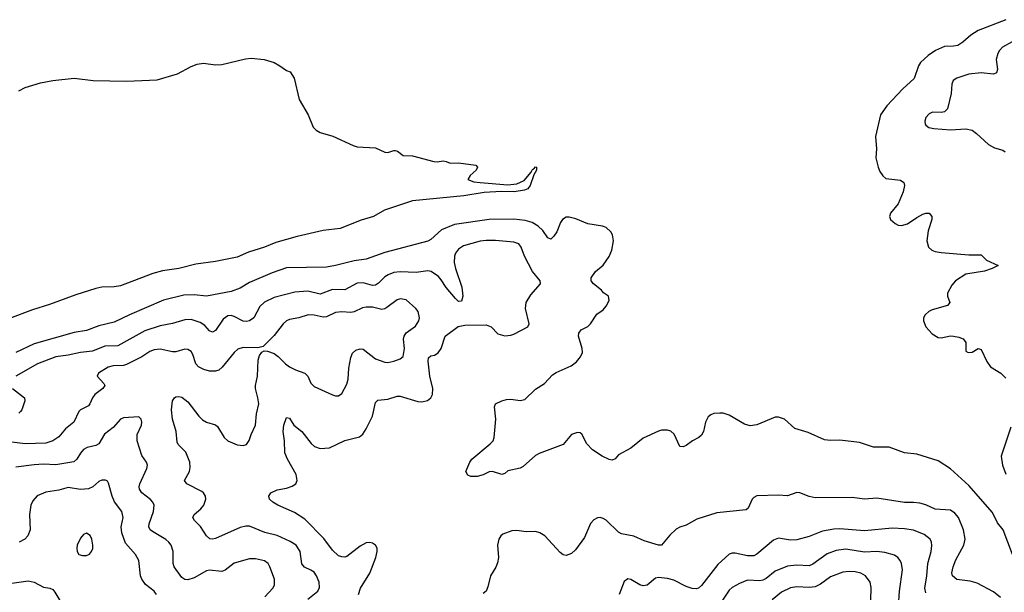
# Model space of a CAD drawing. Header units: inches. Extents: x 501419 to 657765, y 482282 to 547532.
# Tile 70 of 225: x 573195 to 579600, y 514963 to 518690. Entities that reach past the tile are written whole.
import ezdxf

# ---------------------------------------------------------------- set-up
doc = ezdxf.new("R2010")
doc.units = ezdxf.units.IN
doc.header["$MEASUREMENT"] = 0
doc.layers.add('A5571', color=7, linetype='Continuous')

msp = doc.modelspace()

# ---------------------------------------------------------------- linework, layer by layer
at = {"layer": 'A5571', "color": 6}
for points, elevation in [([(579610, 518689.7), (579430, 518619.1), (579381.5, 518590), (579330, 518543.5), (579297.3, 518522.7), (579270, 518517.3), (579210, 518515.4), (579152.9, 518490), (579104.1, 518455.9), (579054.4, 518410), (579040.8, 518390), (579012.5, 518307.5), (578939.6, 518240.4), (578835.7, 518130), (578793.7, 518070), (578762.8, 517930), (578769.3, 517850), (578764.1, 517790), (578778.3, 517730), (578790, 517702.3), (578810, 517672.6), (578830, 517656.9), (578925.6, 517645.6), (578945.4, 517630), (578950.1, 517610.1), (578940.9, 517570), (578909, 517491), (578860.2, 517430), (578853.5, 517410), (578858.9, 517390), (578890, 517362.3), (578910, 517352.8), (578930, 517349.6), (578970, 517361.2), (579030, 517402.8), (579070, 517423.4), (579090, 517430.1), (579110.7, 517430.7), (579129.2, 517410), (579128.1, 517390), (579104.3, 517315.7), (579094.9, 517250), (579106.1, 517210), (579127.8, 517190), (579150, 517181.6), (579190, 517175.7), (579370, 517159.7), (579450, 517160.5), (579484.6, 517124.6), (579559.5, 517090), (579521, 517070), (579470, 517053.5), (579350, 517033.6), (579281.9, 516990), (579258, 516962), (579231.2, 516910), (579231, 516890), (579245, 516850), (579229.7, 516830.3), (579130, 516800.9), (579109.3, 516790.7), (579083.9, 516770), (579074.9, 516750), (579075, 516730), (579090, 516691.2), (579130, 516644.5), (579170, 516621.2), (579190, 516619.1), (579250, 516631.6), (579270, 516630.9), (579304.6, 516624.6), (579332.8, 516612.8), (579348.6, 516590), (579350, 516533.4), (579364.2, 516524.2), (579390, 516526), (579430, 516550.9), (579450, 516544.3), (579486, 516466), (579510, 516430.6), (579577.1, 516390), (579610, 516356.8)], 2000), ([(579650, 518544.7), (579588.7, 518510), (579568.8, 518490), (579557, 518470), (579547.8, 518430), (579554.4, 518365.6), (579550, 518343.2), (579530, 518335), (579450, 518342.8), (579370, 518334.5), (579290.1, 518310), (579267, 518293), (579257.4, 518270), (579253.9, 518210), (579230.8, 518109.2), (579210, 518089.9), (579190, 518085.6), (579133.1, 518086.9), (579110, 518077.3), (579090, 518054.1), (579082.1, 518030), (579084.3, 518010), (579090, 518002.3), (579108.9, 517988.9), (579142.3, 517982.3), (579250, 517973.8), (579350, 517979.9), (579389.8, 517969.8), (579419.6, 517950), (579497.6, 517877.6), (579536.3, 517856.3), (579590, 517841.1), (579604.6, 517830)], 2100), ([(573190, 518225.9), (573230, 518248.7), (573330, 518278.5), (573410, 518293.1), (573550, 518310.1), (573673.8, 518293.8), (573890, 518290.3), (574090, 518297.9), (574222.1, 518337.9), (574310, 518385.4), (574350, 518400.2), (574390, 518406.4), (574470, 518396.5), (574510, 518397.4), (574664.9, 518435.1), (574701.5, 518438.5), (574784.7, 518430), (574850.7, 518410), (574887.7, 518390), (574930, 518358.8), (574954.8, 518350), (574980.7, 518310), (575014, 518170), (575070.8, 518070), (575104.7, 517990), (575124.7, 517970), (575150, 517954.8), (575232.5, 517932.5), (575364.7, 517870), (575390, 517863), (575510, 517854.9), (575570, 517828.2), (575590, 517826), (575630, 517839.1), (575638, 517838), (575653, 517833), (575690, 517806.4), (575750, 517804.2), (575890, 517766.7), (575910, 517764.4), (575950.4, 517770.4), (575970, 517767.7), (575996.3, 517756.3), (576050, 517758.4), (576162, 517742), (576174, 517730), (576164.7, 517710), (576125.2, 517674.8), (576111, 517650), (576150, 517635.5), (576190.4, 517630.4), (576370, 517615.9), (576430, 517622.2), (576476.5, 517643.5), (576522.7, 517697.3), (576530, 517714.9), (576540.2, 517719.8), (576550, 517733), (576556, 517730), (576556.4, 517710), (576540.3, 517679.7), (576516.5, 517610), (576500.3, 517590), (576478.9, 517581.1), (576412, 517570), (576330, 517570.9), (576215.5, 517564.5), (576083.8, 517543.8), (575750, 517511.7), (575568.2, 517450), (575496.5, 517410), (575415.9, 517384.1), (575280.9, 517330), (575170, 517317.2), (575000.8, 517279.2), (574860.7, 517239.3), (574788.4, 517210), (574684.1, 517175.9), (574610, 517144), (574470, 517116.3), (574341.5, 517098.5), (574230, 517070.2), (574125.1, 517054.9), (574062, 517038), (573850, 516958.7), (573810, 516951.2), (573730, 516948.1), (573690, 516940.9), (573560.2, 516899.8), (573390, 516835.6), (573277.9, 516802.1), (573130, 516744.7)], 1900), ([(579653.8, 515210), (579592.4, 515370), (579555.1, 515415.1), (579522.3, 515482.3), (579370, 515659.1), (579250, 515767.6), (579170, 515819.1), (579030, 515863.2), (578950, 515871.3), (578850, 515907.1), (578750, 515907.6), (578657.7, 515937.7), (578530, 515954.3), (578470, 515950.9), (578430, 515956.4), (578324.3, 516004.3), (578237.3, 516030), (578170, 516089.1), (578130, 516103.6), (578110, 516102.1), (577990, 516052.8), (577946.9, 516046.9), (577910, 516058.3), (577810, 516117), (577771.4, 516128.6), (577750, 516129.8), (577710, 516126.8), (577690, 516118.9), (577674, 516106), (577655.3, 516070), (577642.6, 516010), (577630, 515985.1), (577612.9, 515970), (577571.1, 515948.9), (577530, 515917.7), (577510, 515909.1), (577490, 515911.9), (577451.7, 515991.7), (577430, 516012.8), (577410, 516019.3), (577370, 516017.8), (577350, 516012.9), (577250, 515965.4), (577170, 515900.8), (577090, 515858.9), (577067.9, 515832.1), (577050, 515823.6), (577030, 515827.6), (576984.3, 515850), (576920.4, 515890), (576884.6, 515930), (576852.8, 515992.8), (576840.5, 516000.5), (576823.4, 516003.4), (576785, 515990), (576730, 515925), (576573.6, 515866.4), (576550, 515853.5), (576470, 515782.6), (576450, 515770.7), (576370, 515753.6), (576350, 515736.4), (576330.9, 515729.1), (576270, 515749.8), (576250, 515747.1), (576210, 515727.9), (576170, 515717.8), (576130, 515716.9), (576110, 515725.1), (576097, 515750), (576123.5, 515810), (576136.8, 515830), (576256.4, 515930), (576274.2, 515950), (576282.4, 515970), (576293.3, 516090), (576283.1, 516170), (576291.2, 516190), (576331.5, 516210), (576361.4, 516218.6), (576390, 516219.4), (576450, 516211.4), (576481.7, 516218.3), (576550, 516284.3), (576610, 516322.4), (576661.2, 516378.8), (576685.4, 516394.6), (576783.2, 516436.8), (576816.5, 516463.5), (576843.9, 516496.1), (576855.3, 516524.7), (576855, 516550), (576829.4, 516630), (576832.1, 516650), (576847.7, 516672.3), (576890, 516693.2), (576908.6, 516711.4), (576950, 516772.9), (576990, 516801.5), (577010, 516824.4), (577030, 516863), (577025.4, 516890), (576992.7, 516912.7), (576980.2, 516930), (576928.6, 516970), (576912.9, 516990), (576912.1, 517010), (576941.6, 517050), (576990, 517092.9), (577030, 517147.8), (577047.5, 517190), (577057.3, 517250), (577050.6, 517290), (577040.1, 517310), (577010, 517336.5), (576985.4, 517345.4), (576890, 517360.9), (576813.7, 517393.7), (576770, 517405.6), (576750, 517404.2), (576726.6, 517390), (576712.5, 517370), (576690, 517309.9), (576670, 517279.9), (576650, 517261.1), (576630, 517271), (576597.3, 517317.3), (576566.8, 517346.8), (576529.7, 517369.7), (576483.8, 517383.8), (576410, 517392), (576250, 517390.4), (576023.6, 517356.4), (575938.9, 517321.1), (575870, 517259.5), (575850, 517249.1), (575570, 517174.5), (575450, 517131.8), (575370, 517121.1), (575250, 517089.6), (575190, 517079.4), (574930, 517075.1), (574837.1, 517042.9), (574690, 516979.7), (574630, 516943.1), (574570, 516921.8), (574410, 516890.4), (574330, 516899.9), (574262.6, 516897.4), (574130, 516864.7), (573908.7, 516770), (573810, 516720.9), (573710, 516697.8), (573630, 516667.3), (573550, 516653.7), (573290, 516581), (573170, 516524)], 2000), ([(575398.2, 514950), (575413, 514990), (575472.7, 515087.3), (575512.4, 515190), (575521.5, 515230), (575520.3, 515250), (575510.5, 515270.5), (575490, 515283.4), (575470, 515287.1), (575450, 515284.4), (575410, 515262.6), (575323, 515197), (575310, 515191.7), (575290, 515193.4), (575270, 515201.8), (575230, 515237.4), (575174.6, 515314.6), (575050, 515440.3), (574983.5, 515483.5), (574873.6, 515530), (574841.6, 515550), (574819.8, 515570), (574815, 515590), (574828.4, 515611.6), (574869.7, 515630), (574930, 515641), (574966.9, 515653.1), (574990.5, 515669.5), (575000.1, 515690), (574992.8, 515730), (574936.3, 515830), (574919.3, 515870), (574916.9, 515950), (574908.1, 516010), (574912.7, 516050), (574930, 516101.3), (574950, 516097.4), (574977.5, 516050), (575030, 516010), (575091.1, 515931.1), (575113.1, 515913.1), (575150, 515899), (575210, 515903.8), (575310, 515951.7), (575404.6, 515975.4), (575428.3, 515991.7), (575450, 516026.6), (575489.6, 516110.5), (575510, 516198.6), (575525.3, 516214.7), (575590, 516221), (575650, 516239.6), (575670, 516240.5), (575785.7, 516205.7), (575810, 516202.8), (575849, 516211), (575870, 516228.1), (575879.4, 516250), (575882.3, 516290), (575863.8, 516370), (575851.6, 516468.4), (575853.6, 516490), (575870, 516502.9), (575893.5, 516506.5), (575917.9, 516522.1), (575936, 516550), (575963.9, 516630), (576047.9, 516692.1), (576090, 516702.4), (576230, 516704.6), (576262, 516690), (576304.7, 516644.7), (576350, 516632.8), (576390, 516636.5), (576410, 516643.5), (576501.6, 516690), (576509.9, 516710.1), (576486, 516810), (576490, 516850), (576520.3, 516899.7), (576582.6, 516970), (576579.7, 516990), (576530.7, 517050.7), (576478.4, 517150), (576456.7, 517210), (576441, 517230), (576410, 517241.2), (576290, 517253.6), (576230, 517253.7), (576190, 517247.6), (576082.9, 517217.1), (576050, 517195.4), (576030, 517170), (576023.2, 517150), (576021.8, 517110), (576030.6, 517070.6), (576072.1, 516950), (576078.3, 516890), (576070, 516858.2), (576050, 516855.9), (576030, 516874.6), (575970, 516946), (575937.3, 516997.3), (575918.5, 517018.5), (575871.1, 517050), (575850, 517056.1), (575774.6, 517045.4), (575670, 517049), (575630, 517044.3), (575591.8, 517030), (575570, 517016.3), (575530, 516975.9), (575510, 516962.8), (575490, 516960.8), (575430, 516976.3), (575390, 516975.5), (575310, 516931.9), (575230, 516933.4), (575150, 516903.6), (575070, 516922.3), (574984, 516916), (574850, 516882), (574788.7, 516851.3), (574757.5, 516822.5), (574717.7, 516750), (574690, 516729.3), (574670, 516725), (574650, 516727.5), (574590, 516759.1), (574570, 516765.3), (574550, 516763.4), (574519.9, 516740.1), (574470, 516666.6), (574450, 516655.3), (574430, 516664.8), (574399.4, 516699.4), (574370, 516719.9), (574310, 516738.2), (574270, 516736), (574190, 516713.1), (574110, 516698), (574010, 516665.9), (573832.7, 516567.3), (573750, 516565.4), (573670, 516532.7), (573590, 516524.5), (573510, 516506.5), (573430, 516495.5), (573311.8, 516450), (573170, 516370.6)], 2100), ([(575070, 514919.1), (575135.6, 514970), (575145.5, 514994.5), (575143.7, 515030), (575126.1, 515070), (575110, 515094.2), (575090, 515108.5), (575047.6, 515127.6), (575030, 515148), (575020.3, 515230), (574992.7, 515270), (574954.7, 515294.7), (574870, 515332.4), (574790, 515353.3), (574690, 515393), (574666.9, 515393.1), (574630, 515384.1), (574470, 515312.8), (574450, 515308.8), (574431.2, 515311.2), (574410.2, 515330.2), (574371, 515391), (574331.9, 515430), (574322.5, 515450), (574330.5, 515469.5), (574373.8, 515506.2), (574393.7, 515530), (574406.7, 515570), (574403.3, 515590), (574391.1, 515610), (574379.5, 515619.5), (574282.7, 515670), (574267.8, 515690), (574299.3, 515750), (574304.3, 515775.7), (574301.4, 515810), (574276.4, 515876.4), (574226.2, 515926.2), (574219.4, 515939.4), (574212.8, 516010), (574189.4, 516090), (574182.4, 516150), (574189, 516210), (574202.4, 516230), (574210, 516236.2), (574230, 516238.6), (574250, 516232.4), (574290, 516202.9), (574360.8, 516110), (574385.5, 516085.5), (574410, 516070.1), (574470, 516052.3), (574482.1, 516042.1), (574524.8, 515970), (574548.2, 515948.2), (574610, 515922.3), (574650, 515918.4), (574670, 515924.4), (574688.8, 515951.2), (574700.8, 515990), (574730.2, 516050), (574735.5, 516124.5), (574750, 516190), (574744.7, 516230), (574729, 516290), (574730, 516310), (574742, 516370), (574745.7, 516474.3), (574755.3, 516504.7), (574770, 516525.2), (574785.9, 516534.1), (574806.5, 516533.5), (574850, 516516.9), (574877.5, 516497.5), (574924.8, 516450), (574950, 516431.2), (574990, 516410.9), (575050.5, 516390), (575070.5, 516370.5), (575090, 516324.6), (575110, 516303.2), (575230, 516248.3), (575250, 516241), (575270, 516241.5), (575290, 516257.4), (575322.3, 516317.7), (575331.3, 516350), (575337.1, 516422.9), (575349, 516491), (575361, 516519), (575381.9, 516538.1), (575410, 516548.4), (575430, 516546.2), (575510, 516482.1), (575570, 516460.6), (575590, 516459.2), (575630, 516466.9), (575670, 516481.8), (575690, 516498.6), (575699.3, 516550), (575692.7, 516610), (575696.3, 516630), (575710, 516652.7), (575770, 516694.3), (575791.8, 516730), (575795.9, 516750), (575787, 516790), (575773.1, 516810), (575710, 516866.6), (575672.8, 516872.8), (575650, 516866.9), (575583.9, 516816.1), (575570, 516807.7), (575550, 516803.3), (575490, 516818.9), (575450, 516819.8), (575425.7, 516814.3), (575370, 516788.4), (575350, 516783.5), (575290, 516788.6), (575250, 516785.1), (575190, 516755.7), (575170, 516753.6), (575110, 516766.9), (575071.8, 516768.2), (575011.3, 516748.7), (574950, 516738.5), (574930, 516729.2), (574908.7, 516711.3), (574850, 516634.6), (574778, 516562), (574744.9, 516555.1), (574650, 516556.4), (574614, 516546), (574590, 516524), (574512.4, 516427.6), (574490, 516409.6), (574470, 516401.5), (574430, 516402), (574393.2, 516413.2), (574359.2, 516430), (574340.4, 516450), (574320.7, 516510), (574310, 516529.5), (574290, 516544.2), (574270, 516546.5), (574210, 516529.1), (574190, 516528.7), (574110, 516545.4), (574070, 516540.4), (574042.1, 516530), (573990, 516495.2), (573890, 516445.7), (573870, 516439.5), (573803.4, 516436.6), (573770.5, 516429.5), (573707.4, 516390), (573699.3, 516370), (573743.2, 516323.2), (573749.2, 516310), (573735.4, 516290), (573683.4, 516250), (573668.5, 516230), (573652.2, 516190), (573642.3, 516177.7), (573590, 516150.2), (573579.8, 516140.2), (573548.5, 516071.5), (573493.3, 516026.7), (573450, 515975.4), (573410, 515948.6), (573365.2, 515934.8), (573230, 515928.5), (573110, 515944.7)], 2200), ([(573149.5, 516289.5), (573227.6, 516230), (573228.6, 516208.6), (573209.7, 516150.3), (573200.6, 516139.4), (573190, 516129.9)], 2100), ([(574790, 514934.7), (574841.7, 514990), (574852.1, 515010), (574852.5, 515050), (574822.1, 515130), (574810.8, 515150.8), (574787.8, 515167.8), (574730, 515180.8), (574690, 515180.4), (574590, 515152.4), (574532.2, 515107.8), (574510, 515099.3), (574430, 515106.6), (574410, 515102.9), (574330, 515057.8), (574290, 515044.9), (574270, 515046.4), (574250, 515060.4), (574199.1, 515130), (574194.3, 515150), (574193.2, 515230), (574180.5, 515270), (574165.7, 515290), (574146, 515306), (574058.2, 515358.2), (574044.9, 515370), (574035.9, 515390), (574037.1, 515410), (574065.6, 515490), (574069.2, 515530), (574061.6, 515550), (574047.1, 515567.1), (573989.9, 515610), (573974, 515634), (573972.2, 515650), (573976.8, 515670), (574023.4, 515770), (574026.8, 515790), (574019.4, 515810), (573990, 515854), (573958.5, 515950), (573959.6, 515990), (573987.6, 516050), (573990.5, 516070), (573985.4, 516090), (573970, 516105.8), (573870, 516097.9), (573850, 516090.6), (573804.2, 516035.8), (573747.7, 515992.3), (573710.9, 515929.1), (573690, 515918.3), (573634.5, 515905.5), (573610, 515891.9), (573590.3, 515869.7), (573567.9, 515830), (573548.6, 515811.4), (573430, 515793.4), (573350, 515797.2), (573290, 515793.7), (573170, 515776.8)], 2300), ([(579642.3, 516037.7), (579579.7, 515850), (579587.8, 515790), (579610, 515732.6)], 2000), ([(574086.2, 514950), (574070, 514970.5), (574013.3, 515013.3), (573989, 515049.1), (573981.9, 515070), (573969.5, 515170), (573948.2, 515210), (573883.3, 515283.3), (573860.1, 515350), (573856.5, 515390), (573868.1, 515450), (573860.6, 515490), (573813, 515553), (573797.7, 515590), (573774, 515674), (573766.1, 515686.1), (573753.8, 515693.8), (573730, 515693.8), (573710, 515683.4), (573670.9, 515649.1), (573643.8, 515636.2), (573590, 515633), (573510, 515645.3), (573450, 515627.5), (573365.1, 515614.9), (573310, 515590.7), (573280.8, 515559.2), (573268.7, 515530), (573258.4, 515470), (573263.8, 515370), (573247.9, 515330), (573228.2, 515310), (573191, 515289)], 2400), ([(579575.4, 514930), (579530, 514967.4), (579422.6, 515022.6), (579376.9, 515036.9), (579290, 515047.7), (579261.8, 515070), (579257.7, 515090), (579266.1, 515130), (579284.4, 515175.6), (579336.4, 515270), (579344.8, 515310), (579334.7, 515370), (579301.1, 515450), (579278.5, 515478.5), (579250, 515497.1), (579150, 515504.8), (579090, 515532.2), (579050, 515543.5), (579010, 515548), (578950, 515547.1), (578770, 515575.4), (578690, 515569.7), (578610, 515580.7), (578370, 515577.5), (578330, 515587.7), (578270, 515611.1), (578250, 515612.5), (578190, 515591.4), (578130, 515596), (577990, 515590.3), (577970, 515580.9), (577959.9, 515570), (577933.4, 515510), (577920.1, 515499.9), (577730, 515479.7), (577600.3, 515439.7), (577530, 515400.9), (577490, 515388), (577466.4, 515373.6), (577425, 515335), (577370, 515269.9), (577350, 515271.1), (577258.1, 515298.1), (577189, 515329), (577110, 515343.5), (577090, 515355.6), (577010, 515432.5), (576990, 515444.5), (576970, 515449.5), (576952.9, 515447.1), (576930, 515435.4), (576908.2, 515411.8), (576870, 515320.3), (576810, 515240.6), (576783.6, 515216.4), (576750, 515203.6), (576730, 515208), (576710, 515222.9), (576610.4, 515330), (576579.3, 515350), (576550, 515358.4), (576490, 515356.9), (576430, 515366), (576395.5, 515364.5), (576339, 515341), (576325, 515330), (576311, 515309), (576303.1, 515270), (576309.3, 515190), (576303.9, 515156.1), (576292.9, 515127.1), (576256.8, 515070), (576241.3, 514998.7), (576229.7, 514970.3), (576210, 514956.7)], 2100), ([(579090, 514959.5), (579083.2, 514990), (579096.9, 515070), (579101.6, 515150), (579123.4, 515230), (579128.1, 515268.1), (579126.8, 515290), (579118.2, 515310), (579079.3, 515339.3), (579010, 515366.7), (578950, 515375.9), (578870, 515380), (578690, 515364), (578530, 515376.3), (578490, 515374.7), (578417.7, 515362.3), (578330, 515327.6), (578250, 515304.4), (578210, 515303.6), (578130, 515316.1), (578097.9, 515302.1), (577990, 515211.4), (577970, 515200.7), (577930, 515200.4), (577850, 515217.9), (577830, 515217.5), (577809.3, 515210.7), (577736.7, 515143.3), (577630, 515007.2), (577610, 514990.6), (577594.7, 514985.3), (577570, 514987.7), (577530, 515000.7), (577450, 515043.2), (577410, 515053), (577350, 515060.1), (577330, 515055.4), (577276.3, 515010), (577250, 515004.5), (577230, 515011.6), (577170, 515047.5), (577150, 515051.3), (577126.9, 515033.1), (577094.1, 514950)], 2200), ([(578911.2, 514870), (578917.9, 514970), (578938.1, 515110), (578931.8, 515150), (578923.3, 515170), (578908.1, 515190), (578885.9, 515205.9), (578823.4, 515223.4), (578770, 515228.2), (578690, 515224.4), (578570, 515243.5), (578505.3, 515234.7), (578446.9, 515213.1), (578354, 515146), (578330, 515136.3), (578250, 515140.9), (578190, 515132.6), (578110, 515100.9), (578050, 515052.2), (578030, 515041.6), (578010, 515038.7), (577930, 515042.5), (577878.2, 515021.8), (577830, 514994.4), (577810, 514977.7), (577750, 514885.4)], 2300), ([(578732.3, 514910), (578734.8, 514994.8), (578726.6, 515030), (578696.6, 515070), (578667.5, 515087.5), (578630, 515097.2), (578590, 515099.7), (578550, 515094.8), (578470, 515064.7), (578403.5, 515016.5), (578370, 515000), (578330, 514994.5), (578250, 514999.6), (578210, 514992.8), (578150, 514964), (578090, 514915.1)], 2400), ([(573130, 515021.1), (573250, 515037.8), (573290, 515030), (573350, 514997.7), (573390.6, 514990.5), (573410, 514982.5), (573424.9, 514964.9), (573456.4, 514910)], 2400)]:
    msp.add_lwpolyline(points, dxfattribs=dict(at, elevation=elevation))
at = {"layer": 'A5571', "color": 6, "elevation": 2500}
msp.add_lwpolyline([(573630, 515347.8), (573610, 515338.8), (573590, 515315.3), (573570.2, 515270.2), (573566.1, 515250), (573568.3, 515228.3), (573580.3, 515210), (573603.3, 515203.3), (573630, 515202.4), (573650, 515211.3), (573662.9, 515230), (573670.7, 515249.3), (573671.6, 515270), (573663.6, 515310), (573653.2, 515333.2)], close=True, dxfattribs=at)

doc.saveas('drawing.dxf')
